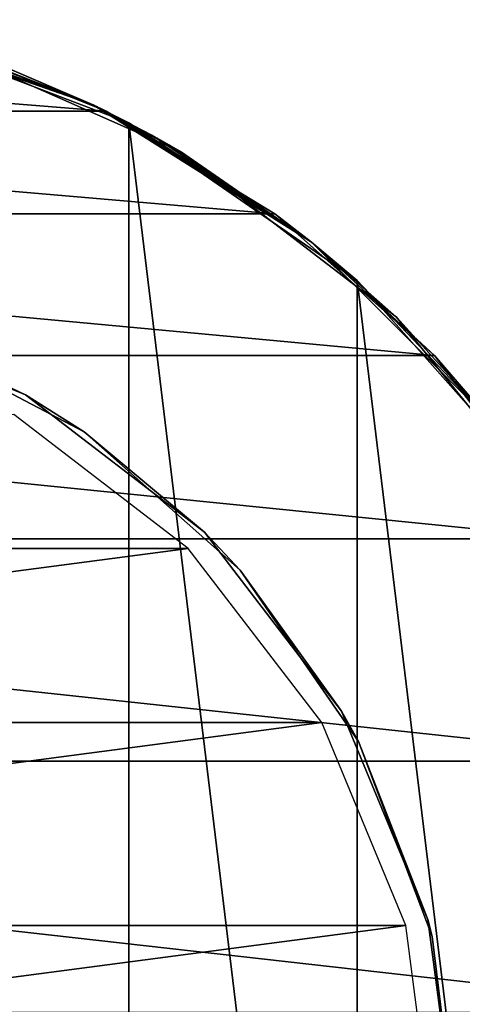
# Model space of a CAD drawing. Header units: millimetres. Extents: x -80 to 80, y -103 to 69.
# Tile 23 of 26: x 3.7 to 7.54, y 60.08 to 68.62. Entities that reach past the tile are written whole.
import ezdxf

# ---------------------------------------------------------------- set-up
doc = ezdxf.new("R2010")
doc.units = ezdxf.units.MM
doc.header["$LTSCALE"] = 65.185185
for name, color, linetype in [('1', 7, 'CONTINUOUS'), ('15', 7, 'CONTINUOUS'), ('17', 7, 'CONTINUOUS'), ('19', 7, 'CONTINUOUS'), ('2', 7, 'CONTINUOUS'), ('21', 7, 'CONTINUOUS'), ('22', 7, 'CONTINUOUS')]:
    doc.layers.add(name, color=color, linetype=linetype)

msp = doc.modelspace()

# ---------------------------------------------------------------- linework, layer by layer
at = {"layer": '1', "color": 7, "linetype": 'Continuous'}
for points in [[(3.65, 65.1923, 148), (-5.1619, 64.0322, 148), (5.1619, 64.0322, 148), (3.65, 65.1923, 148)], [(5.1619, 64.0322, 148), (-6.322, 62.5203, 148), (6.322, 62.5203, 148), (5.1619, 64.0322, 148)], [(-5.1619, 64.0322, 148), (-6.322, 62.5203, 148), (5.1619, 64.0322, 148), (-5.1619, 64.0322, 148)], [(6.322, 62.5203, 148), (-7.0513, 60.7597, 148), (7.0513, 60.7597, 148), (6.322, 62.5203, 148)], [(-6.322, 62.5203, 148), (-7.0513, 60.7597, 148), (6.322, 62.5203, 148), (-6.322, 62.5203, 148)], [(-7.0513, 60.7597, 148), (-7.3, 58.8703, 148), (7.0513, 60.7597, 148), (-7.0513, 60.7597, 148)], [(-7.3, 58.8703, 148), (7.3, 58.8703, 148), (7.0513, 60.7597, 148), (-7.3, 58.8703, 148)]]:
    msp.add_3dface(points, dxfattribs=at)
at = {"layer": '15', "linetype": 'Continuous'}
for points in [[(3.75, 65.3655, 8), (2.6595, 65.8829, -56.6836), (1.9411, 66.1148, 8), (3.75, 65.3655, 8)], [(1.9411, 66.1148, -1092), (2.6595, 65.8829, -977.067), (3.75, 65.3655, -1092), (1.9411, 66.1148, -1092)], [(4.2605, 65.0427, -286.7795), (2.6595, 65.8829, -401.8274), (2.6595, 65.8829, -286.7795), (4.2605, 65.0427, -286.7795)], [(4.2605, 65.0427, -401.8274), (2.6595, 65.8829, -401.8274), (4.2605, 65.0427, -286.7795), (4.2605, 65.0427, -401.8274)], [(4.2605, 65.0427, -286.7795), (2.6595, 65.8829, -286.7795), (4.2605, 65.0427, -171.7315), (4.2605, 65.0427, -286.7795)], [(4.2605, 65.0427, -516.8753), (2.6595, 65.8829, -516.8753), (4.2605, 65.0427, -401.8274), (4.2605, 65.0427, -516.8753)], [(4.2605, 65.0427, -401.8274), (2.6595, 65.8829, -516.8753), (2.6595, 65.8829, -401.8274), (4.2605, 65.0427, -401.8274)], [(4.2605, 65.0427, -56.6836), (2.6595, 65.8829, -56.6836), (3.75, 65.3655, 8), (4.2605, 65.0427, -56.6836)], [(4.2605, 65.0427, -171.7315), (2.6595, 65.8829, -286.7795), (2.6595, 65.8829, -171.7315), (4.2605, 65.0427, -171.7315)], [(4.2605, 65.0427, -56.6836), (2.6595, 65.8829, -171.7315), (2.6595, 65.8829, -56.6836), (4.2605, 65.0427, -56.6836)], [(4.2605, 65.0427, -171.7315), (2.6595, 65.8829, -171.7315), (4.2605, 65.0427, -56.6836), (4.2605, 65.0427, -171.7315)], [(4.2605, 65.0427, -746.9712), (2.6595, 65.8829, -862.0191), (2.6595, 65.8829, -746.9712), (4.2605, 65.0427, -746.9712)], [(4.2605, 65.0427, -862.0191), (2.6595, 65.8829, -862.0191), (4.2605, 65.0427, -746.9712), (4.2605, 65.0427, -862.0191)], [(4.2605, 65.0427, -977.067), (2.6595, 65.8829, -977.067), (4.2605, 65.0427, -862.0191), (4.2605, 65.0427, -977.067)], [(2.6595, 65.8829, -977.067), (4.2605, 65.0427, -977.067), (3.75, 65.3655, -1092), (2.6595, 65.8829, -977.067)], [(4.2605, 65.0427, -862.0191), (2.6595, 65.8829, -977.067), (2.6595, 65.8829, -862.0191), (4.2605, 65.0427, -862.0191)], [(4.2605, 65.0427, -631.9232), (2.6595, 65.8829, -746.9712), (2.6595, 65.8829, -631.9232), (4.2605, 65.0427, -631.9232)], [(4.2605, 65.0427, -631.9232), (2.6595, 65.8829, -631.9232), (4.2605, 65.0427, -516.8753), (4.2605, 65.0427, -631.9232)], [(4.2605, 65.0427, -746.9712), (2.6595, 65.8829, -746.9712), (4.2605, 65.0427, -631.9232), (4.2605, 65.0427, -746.9712)], [(4.2605, 65.0427, -516.8753), (2.6595, 65.8829, -631.9232), (2.6595, 65.8829, -516.8753), (4.2605, 65.0427, -516.8753)], [(5.3033, 64.1736, 8), (4.2605, 65.0427, -56.6836), (3.75, 65.3655, 8), (5.3033, 64.1736, 8)], [(3.75, 65.3655, -1092), (4.2605, 65.0427, -977.067), (5.3033, 64.1736, -1092), (3.75, 65.3655, -1092)], [(5.6138, 63.8437, -286.7795), (4.2605, 65.0427, -401.8274), (4.2605, 65.0427, -286.7795), (5.6138, 63.8437, -286.7795)], [(5.6138, 63.8437, -401.8274), (4.2605, 65.0427, -401.8274), (5.6138, 63.8437, -286.7795), (5.6138, 63.8437, -401.8274)], [(5.6138, 63.8437, -286.7795), (4.2605, 65.0427, -286.7795), (5.6138, 63.8437, -171.7315), (5.6138, 63.8437, -286.7795)], [(5.6138, 63.8437, -401.8274), (4.2605, 65.0427, -516.8753), (4.2605, 65.0427, -401.8274), (5.6138, 63.8437, -401.8274)], [(5.6138, 63.8437, -516.8753), (4.2605, 65.0427, -516.8753), (5.6138, 63.8437, -401.8274), (5.6138, 63.8437, -516.8753)], [(5.6138, 63.8437, -171.7315), (4.2605, 65.0427, -286.7795), (4.2605, 65.0427, -171.7315), (5.6138, 63.8437, -171.7315)], [(5.6138, 63.8437, -56.6836), (4.2605, 65.0427, -56.6836), (5.3033, 64.1736, 8), (5.6138, 63.8437, -56.6836)], [(5.6138, 63.8437, -56.6836), (4.2605, 65.0427, -171.7315), (4.2605, 65.0427, -56.6836), (5.6138, 63.8437, -56.6836)], [(5.6138, 63.8437, -171.7315), (4.2605, 65.0427, -171.7315), (5.6138, 63.8437, -56.6836), (5.6138, 63.8437, -171.7315)], [(5.6138, 63.8437, -746.9712), (4.2605, 65.0427, -862.0191), (4.2605, 65.0427, -746.9712), (5.6138, 63.8437, -746.9712)], [(5.6138, 63.8437, -862.0191), (4.2605, 65.0427, -862.0191), (5.6138, 63.8437, -746.9712), (5.6138, 63.8437, -862.0191)], [(5.6138, 63.8437, -862.0191), (4.2605, 65.0427, -977.067), (4.2605, 65.0427, -862.0191), (5.6138, 63.8437, -862.0191)], [(5.6138, 63.8437, -977.067), (4.2605, 65.0427, -977.067), (5.6138, 63.8437, -862.0191), (5.6138, 63.8437, -977.067)], [(4.2605, 65.0427, -977.067), (5.6138, 63.8437, -977.067), (5.3033, 64.1736, -1092), (4.2605, 65.0427, -977.067)], [(5.6138, 63.8437, -631.9232), (4.2605, 65.0427, -631.9232), (5.6138, 63.8437, -516.8753), (5.6138, 63.8437, -631.9232)], [(5.6138, 63.8437, -631.9232), (4.2605, 65.0427, -746.9712), (4.2605, 65.0427, -631.9232), (5.6138, 63.8437, -631.9232)], [(5.6138, 63.8437, -516.8753), (4.2605, 65.0427, -631.9232), (4.2605, 65.0427, -516.8753), (5.6138, 63.8437, -516.8753)], [(5.6138, 63.8437, -746.9712), (4.2605, 65.0427, -746.9712), (5.6138, 63.8437, -631.9232), (5.6138, 63.8437, -746.9712)], [(6.4952, 62.6203, 8), (5.6138, 63.8437, -56.6836), (5.3033, 64.1736, 8), (6.4952, 62.6203, 8)], [(5.3033, 64.1736, -1092), (5.6138, 63.8437, -977.067), (6.4952, 62.6203, -1092), (5.3033, 64.1736, -1092)], [(6.6409, 62.3557, -286.7795), (5.6138, 63.8437, -401.8274), (5.6138, 63.8437, -286.7795), (6.6409, 62.3557, -286.7795)], [(6.6409, 62.3557, -401.8274), (5.6138, 63.8437, -401.8274), (6.6409, 62.3557, -286.7795), (6.6409, 62.3557, -401.8274)], [(6.6409, 62.3557, -171.7315), (5.6138, 63.8437, -286.7795), (5.6138, 63.8437, -171.7315), (6.6409, 62.3557, -171.7315)], [(6.6409, 62.3557, -286.7795), (5.6138, 63.8437, -286.7795), (6.6409, 62.3557, -171.7315), (6.6409, 62.3557, -286.7795)], [(6.6409, 62.3557, -401.8274), (5.6138, 63.8437, -516.8753), (5.6138, 63.8437, -401.8274), (6.6409, 62.3557, -401.8274)], [(6.6409, 62.3557, -516.8753), (5.6138, 63.8437, -516.8753), (6.6409, 62.3557, -401.8274), (6.6409, 62.3557, -516.8753)], [(6.6409, 62.3557, -56.6836), (5.6138, 63.8437, -56.6836), (6.4952, 62.6203, 8), (6.6409, 62.3557, -56.6836)], [(6.6409, 62.3557, -56.6836), (5.6138, 63.8437, -171.7315), (5.6138, 63.8437, -56.6836), (6.6409, 62.3557, -56.6836)], [(6.6409, 62.3557, -171.7315), (5.6138, 63.8437, -171.7315), (6.6409, 62.3557, -56.6836), (6.6409, 62.3557, -171.7315)], [(6.6409, 62.3557, -746.9712), (5.6138, 63.8437, -862.0191), (5.6138, 63.8437, -746.9712), (6.6409, 62.3557, -746.9712)], [(6.6409, 62.3557, -862.0191), (5.6138, 63.8437, -862.0191), (6.6409, 62.3557, -746.9712), (6.6409, 62.3557, -862.0191)], [(6.6409, 62.3557, -862.0191), (5.6138, 63.8437, -977.067), (5.6138, 63.8437, -862.0191), (6.6409, 62.3557, -862.0191)], [(6.6409, 62.3557, -977.067), (5.6138, 63.8437, -977.067), (6.6409, 62.3557, -862.0191), (6.6409, 62.3557, -977.067)], [(5.6138, 63.8437, -977.067), (6.6409, 62.3557, -977.067), (6.4952, 62.6203, -1092), (5.6138, 63.8437, -977.067)], [(6.6409, 62.3557, -631.9232), (5.6138, 63.8437, -631.9232), (6.6409, 62.3557, -516.8753), (6.6409, 62.3557, -631.9232)], [(6.6409, 62.3557, -516.8753), (5.6138, 63.8437, -631.9232), (5.6138, 63.8437, -516.8753), (6.6409, 62.3557, -516.8753)], [(6.6409, 62.3557, -631.9232), (5.6138, 63.8437, -746.9712), (5.6138, 63.8437, -631.9232), (6.6409, 62.3557, -631.9232)], [(6.6409, 62.3557, -746.9712), (5.6138, 63.8437, -746.9712), (6.6409, 62.3557, -631.9232), (6.6409, 62.3557, -746.9712)], [(7.2444, 60.8115, 8), (6.6409, 62.3557, -56.6836), (6.4952, 62.6203, 8), (7.2444, 60.8115, 8)], [(6.4952, 62.6203, -1092), (6.6409, 62.3557, -977.067), (7.2444, 60.8115, -1092), (6.4952, 62.6203, -1092)], [(7.2821, 60.6652, -286.7795), (6.6409, 62.3557, -401.8274), (6.6409, 62.3557, -286.7795), (7.2821, 60.6652, -286.7795)], [(7.2821, 60.6652, -401.8274), (6.6409, 62.3557, -401.8274), (7.2821, 60.6652, -286.7795), (7.2821, 60.6652, -401.8274)], [(7.2821, 60.6652, -171.7315), (6.6409, 62.3557, -286.7795), (6.6409, 62.3557, -171.7315), (7.2821, 60.6652, -171.7315)], [(7.2821, 60.6652, -286.7795), (6.6409, 62.3557, -286.7795), (7.2821, 60.6652, -171.7315), (7.2821, 60.6652, -286.7795)], [(7.2821, 60.6652, -401.8274), (6.6409, 62.3557, -516.8753), (6.6409, 62.3557, -401.8274), (7.2821, 60.6652, -401.8274)], [(7.2821, 60.6652, -516.8753), (6.6409, 62.3557, -516.8753), (7.2821, 60.6652, -401.8274), (7.2821, 60.6652, -516.8753)], [(7.2821, 60.6652, -56.6836), (6.6409, 62.3557, -56.6836), (7.2444, 60.8115, 8), (7.2821, 60.6652, -56.6836)], [(7.2821, 60.6652, -56.6836), (6.6409, 62.3557, -171.7315), (6.6409, 62.3557, -56.6836), (7.2821, 60.6652, -56.6836)], [(7.2821, 60.6652, -171.7315), (6.6409, 62.3557, -171.7315), (7.2821, 60.6652, -56.6836), (7.2821, 60.6652, -171.7315)], [(7.2821, 60.6652, -746.9712), (6.6409, 62.3557, -862.0191), (6.6409, 62.3557, -746.9712), (7.2821, 60.6652, -746.9712)], [(7.2821, 60.6652, -862.0191), (6.6409, 62.3557, -862.0191), (7.2821, 60.6652, -746.9712), (7.2821, 60.6652, -862.0191)], [(7.2821, 60.6652, -862.0191), (6.6409, 62.3557, -977.067), (6.6409, 62.3557, -862.0191), (7.2821, 60.6652, -862.0191)], [(7.2821, 60.6652, -977.067), (6.6409, 62.3557, -977.067), (7.2821, 60.6652, -862.0191), (7.2821, 60.6652, -977.067)], [(6.6409, 62.3557, -977.067), (7.2821, 60.6652, -977.067), (7.2444, 60.8115, -1092), (6.6409, 62.3557, -977.067)], [(7.2821, 60.6652, -516.8753), (6.6409, 62.3557, -631.9232), (6.6409, 62.3557, -516.8753), (7.2821, 60.6652, -516.8753)], [(7.2821, 60.6652, -631.9232), (6.6409, 62.3557, -631.9232), (7.2821, 60.6652, -516.8753), (7.2821, 60.6652, -631.9232)], [(7.2821, 60.6652, -631.9232), (6.6409, 62.3557, -746.9712), (6.6409, 62.3557, -631.9232), (7.2821, 60.6652, -631.9232)], [(7.2821, 60.6652, -746.9712), (6.6409, 62.3557, -746.9712), (7.2821, 60.6652, -631.9232), (7.2821, 60.6652, -746.9712)], [(7.5, 58.8703, 8), (7.2821, 60.6652, -56.6836), (7.2444, 60.8115, 8), (7.5, 58.8703, 8)], [(7.5, 58.8703, -977.067), (7.5, 58.8703, -1092), (7.2444, 60.8115, -1092), (7.5, 58.8703, -977.067)], [(7.2821, 60.6652, -977.067), (7.5, 58.8703, -977.067), (7.2444, 60.8115, -1092), (7.2821, 60.6652, -977.067)], [(7.5, 58.8703, -286.7795), (7.2821, 60.6652, -401.8274), (7.2821, 60.6652, -286.7795), (7.5, 58.8703, -286.7795)], [(7.5, 58.8703, -401.8274), (7.2821, 60.6652, -401.8274), (7.5, 58.8703, -286.7795), (7.5, 58.8703, -401.8274)], [(7.5, 58.8703, -171.7315), (7.2821, 60.6652, -286.7795), (7.2821, 60.6652, -171.7315), (7.5, 58.8703, -171.7315)], [(7.5, 58.8703, -286.7795), (7.2821, 60.6652, -286.7795), (7.5, 58.8703, -171.7315), (7.5, 58.8703, -286.7795)], [(7.5, 58.8703, -401.8274), (7.2821, 60.6652, -516.8753), (7.2821, 60.6652, -401.8274), (7.5, 58.8703, -401.8274)], [(7.5, 58.8703, -516.8753), (7.2821, 60.6652, -516.8753), (7.5, 58.8703, -401.8274), (7.5, 58.8703, -516.8753)], [(7.5, 58.8703, -56.6836), (7.2821, 60.6652, -56.6836), (7.5, 58.8703, 8), (7.5, 58.8703, -56.6836)], [(7.5, 58.8703, -56.6836), (7.2821, 60.6652, -171.7315), (7.2821, 60.6652, -56.6836), (7.5, 58.8703, -56.6836)], [(7.5, 58.8703, -171.7315), (7.2821, 60.6652, -171.7315), (7.5, 58.8703, -56.6836), (7.5, 58.8703, -171.7315)], [(7.5, 58.8703, -746.9712), (7.2821, 60.6652, -862.0191), (7.2821, 60.6652, -746.9712), (7.5, 58.8703, -746.9712)], [(7.5, 58.8703, -862.0191), (7.2821, 60.6652, -862.0191), (7.5, 58.8703, -746.9712), (7.5, 58.8703, -862.0191)], [(7.5, 58.8703, -862.0191), (7.2821, 60.6652, -977.067), (7.2821, 60.6652, -862.0191), (7.5, 58.8703, -862.0191)], [(7.5, 58.8703, -977.067), (7.2821, 60.6652, -977.067), (7.5, 58.8703, -862.0191), (7.5, 58.8703, -977.067)], [(7.5, 58.8703, -516.8753), (7.2821, 60.6652, -631.9232), (7.2821, 60.6652, -516.8753), (7.5, 58.8703, -516.8753)], [(7.5, 58.8703, -631.9232), (7.2821, 60.6652, -631.9232), (7.5, 58.8703, -516.8753), (7.5, 58.8703, -631.9232)], [(7.5, 58.8703, -631.9232), (7.2821, 60.6652, -746.9712), (7.2821, 60.6652, -631.9232), (7.5, 58.8703, -631.9232)], [(7.5, 58.8703, -746.9712), (7.2821, 60.6652, -746.9712), (7.5, 58.8703, -631.9232), (7.5, 58.8703, -746.9712)]]:
    msp.add_3dface(points, dxfattribs=at)
at = {"layer": '17', "linetype": 'Continuous'}
for points in [[(4.6473, 50.0158, -1092), (2.3932, 68.5797, -1092), (2.3932, 49.1609, -1092), (4.6473, 50.0158, -1092)], [(4.6473, 67.7248, -1092), (2.3932, 68.5797, -1092), (4.6473, 50.0158, -1092), (4.6473, 67.7248, -1092)], [(6.6313, 51.3853, -1092), (4.6473, 67.7248, -1092), (4.6473, 50.0158, -1092), (6.6313, 51.3853, -1092)], [(6.6313, 66.3554, -1092), (4.6473, 67.7248, -1092), (6.6313, 51.3853, -1092), (6.6313, 66.3554, -1092)], [(8.2299, 53.1897, -1092), (6.6313, 66.3554, -1092), (6.6313, 51.3853, -1092), (8.2299, 53.1897, -1092)], [(8.2299, 64.5509, -1092), (6.6313, 66.3554, -1092), (8.2299, 53.1897, -1092), (8.2299, 64.5509, -1092)]]:
    msp.add_3dface(points, dxfattribs=at)
at = {"layer": '19', "linetype": 'Continuous'}
for points in [[(4.3388, 67.88, -1731.9232), (2.2252, 68.6196, -1731.9232), (4.3388, 67.88, -1616.8753), (4.3388, 67.88, -1731.9232)], [(4.3388, 67.88, -1616.8753), (2.2252, 68.6196, -1616.8753), (4.3388, 67.88, -1501.8274), (4.3388, 67.88, -1616.8753)], [(4.3388, 67.88, -1616.8753), (2.2252, 68.6196, -1731.9232), (2.2252, 68.6196, -1616.8753), (4.3388, 67.88, -1616.8753)], [(4.3388, 67.88, -1846.9712), (2.2252, 68.6196, -1846.9712), (4.3388, 67.88, -1731.9232), (4.3388, 67.88, -1846.9712)], [(4.3388, 67.88, -1731.9232), (2.2252, 68.6196, -1846.9712), (2.2252, 68.6196, -1731.9232), (4.3388, 67.88, -1731.9232)], [(4.3388, 67.88, -1962.0191), (2.2252, 68.6196, -1962.0191), (4.3388, 67.88, -1846.9712), (4.3388, 67.88, -1962.0191)], [(4.3388, 67.88, -1846.9712), (2.2252, 68.6196, -1962.0191), (2.2252, 68.6196, -1846.9712), (4.3388, 67.88, -1846.9712)], [(4.3388, 67.88, -1386.7795), (2.2252, 68.6196, -1501.8274), (2.2252, 68.6196, -1386.7795), (4.3388, 67.88, -1386.7795)], [(4.3388, 67.88, -1386.7795), (2.2252, 68.6196, -1386.7795), (4.3388, 67.88, -1271.7315), (4.3388, 67.88, -1386.7795)], [(4.3388, 67.88, -1271.7315), (2.2252, 68.6196, -1386.7795), (2.2252, 68.6196, -1271.7315), (4.3388, 67.88, -1271.7315)], [(4.3388, 67.88, -1501.8274), (2.2252, 68.6196, -1501.8274), (4.3388, 67.88, -1386.7795), (4.3388, 67.88, -1501.8274)], [(4.3388, 67.88, -1271.7315), (2.2252, 68.6196, -1271.7315), (4.3388, 67.88, -1156.6836), (4.3388, 67.88, -1271.7315)], [(4.3388, 67.88, -1501.8274), (2.2252, 68.6196, -1616.8753), (2.2252, 68.6196, -1501.8274), (4.3388, 67.88, -1501.8274)], [(4.3388, 67.88, -1156.6836), (2.2252, 68.6196, -1271.7315), (2.2252, 68.6196, -1156.6836), (4.3388, 67.88, -1156.6836)], [(2.3932, 68.5797, -1092), (4.3388, 67.88, -1156.6836), (2.2252, 68.6196, -1156.6836), (2.3932, 68.5797, -1092)], [(4.3388, 67.88, -2077.067), (2.2252, 68.6196, -2077.067), (4.3388, 67.88, -1962.0191), (4.3388, 67.88, -2077.067)], [(4.3388, 67.88, -1962.0191), (2.2252, 68.6196, -2077.067), (2.2252, 68.6196, -1962.0191), (4.3388, 67.88, -1962.0191)], [(4.3388, 67.88, -2077.067), (2.3932, 68.5797, -2192), (2.2252, 68.6196, -2077.067), (4.3388, 67.88, -2077.067)], [(2.3932, 68.5797, -1092), (4.6473, 67.7248, -1092), (4.3388, 67.88, -1156.6836), (2.3932, 68.5797, -1092)], [(4.6472, 67.7249, -2192), (2.3932, 68.5797, -2192), (4.3388, 67.88, -2077.067), (4.6472, 67.7249, -2192)], [(6.2349, 66.6886, -1616.8753), (4.3388, 67.88, -1731.9232), (4.3388, 67.88, -1616.8753), (6.2349, 66.6886, -1616.8753)], [(6.2349, 66.6886, -1731.9232), (4.3388, 67.88, -1731.9232), (6.2349, 66.6886, -1616.8753), (6.2349, 66.6886, -1731.9232)], [(6.2349, 66.6886, -1616.8753), (4.3388, 67.88, -1616.8753), (6.2349, 66.6886, -1501.8274), (6.2349, 66.6886, -1616.8753)], [(6.2349, 66.6886, -1731.9232), (4.3388, 67.88, -1846.9712), (4.3388, 67.88, -1731.9232), (6.2349, 66.6886, -1731.9232)], [(6.2349, 66.6886, -1846.9712), (4.3388, 67.88, -1846.9712), (6.2349, 66.6886, -1731.9232), (6.2349, 66.6886, -1846.9712)], [(6.2349, 66.6886, -1962.0191), (4.3388, 67.88, -1962.0191), (6.2349, 66.6886, -1846.9712), (6.2349, 66.6886, -1962.0191)], [(6.2349, 66.6886, -1846.9712), (4.3388, 67.88, -1962.0191), (4.3388, 67.88, -1846.9712), (6.2349, 66.6886, -1846.9712)], [(6.2349, 66.6886, -1386.7795), (4.3388, 67.88, -1501.8274), (4.3388, 67.88, -1386.7795), (6.2349, 66.6886, -1386.7795)], [(6.2349, 66.6886, -1271.7315), (4.3388, 67.88, -1386.7795), (4.3388, 67.88, -1271.7315), (6.2349, 66.6886, -1271.7315)], [(6.2349, 66.6886, -1386.7795), (4.3388, 67.88, -1386.7795), (6.2349, 66.6886, -1271.7315), (6.2349, 66.6886, -1386.7795)], [(6.2349, 66.6886, -1501.8274), (4.3388, 67.88, -1501.8274), (6.2349, 66.6886, -1386.7795), (6.2349, 66.6886, -1501.8274)], [(6.2349, 66.6886, -1156.6836), (4.3388, 67.88, -1271.7315), (4.3388, 67.88, -1156.6836), (6.2349, 66.6886, -1156.6836)], [(6.2349, 66.6886, -1501.8274), (4.3388, 67.88, -1616.8753), (4.3388, 67.88, -1501.8274), (6.2349, 66.6886, -1501.8274)], [(6.2349, 66.6886, -1271.7315), (4.3388, 67.88, -1271.7315), (6.2349, 66.6886, -1156.6836), (6.2349, 66.6886, -1271.7315)], [(4.6473, 67.7248, -1092), (6.2349, 66.6886, -1156.6836), (4.3388, 67.88, -1156.6836), (4.6473, 67.7248, -1092)], [(6.2349, 66.6886, -1962.0191), (4.3388, 67.88, -2077.067), (4.3388, 67.88, -1962.0191), (6.2349, 66.6886, -1962.0191)], [(6.2349, 66.6886, -2077.067), (4.3388, 67.88, -2077.067), (6.2349, 66.6886, -1962.0191), (6.2349, 66.6886, -2077.067)], [(6.2349, 66.6886, -2077.067), (4.6472, 67.7249, -2192), (4.3388, 67.88, -2077.067), (6.2349, 66.6886, -2077.067)], [(6.6312, 66.3554, -2192), (4.6472, 67.7249, -2192), (6.2349, 66.6886, -2077.067), (6.6312, 66.3554, -2192)], [(4.6473, 67.7248, -1092), (6.6313, 66.3554, -1092), (6.2349, 66.6886, -1156.6836), (4.6473, 67.7248, -1092)], [(7.8183, 65.1052, -1616.8753), (6.2349, 66.6886, -1731.9232), (6.2349, 66.6886, -1616.8753), (7.8183, 65.1052, -1616.8753)], [(7.8183, 65.1052, -1731.9232), (6.2349, 66.6886, -1731.9232), (7.8183, 65.1052, -1616.8753), (7.8183, 65.1052, -1731.9232)], [(7.8183, 65.1052, -1616.8753), (6.2349, 66.6886, -1616.8753), (7.8183, 65.1052, -1501.8274), (7.8183, 65.1052, -1616.8753)], [(7.8183, 65.1052, -1501.8274), (6.2349, 66.6886, -1616.8753), (6.2349, 66.6886, -1501.8274), (7.8183, 65.1052, -1501.8274)], [(7.8183, 65.1052, -1731.9232), (6.2349, 66.6886, -1846.9712), (6.2349, 66.6886, -1731.9232), (7.8183, 65.1052, -1731.9232)], [(7.8183, 65.1052, -1846.9712), (6.2349, 66.6886, -1846.9712), (7.8183, 65.1052, -1731.9232), (7.8183, 65.1052, -1846.9712)], [(7.8183, 65.1052, -1962.0191), (6.2349, 66.6886, -1962.0191), (7.8183, 65.1052, -1846.9712), (7.8183, 65.1052, -1962.0191)], [(7.8183, 65.1052, -1846.9712), (6.2349, 66.6886, -1962.0191), (6.2349, 66.6886, -1846.9712), (7.8183, 65.1052, -1846.9712)], [(7.8183, 65.1052, -1271.7315), (6.2349, 66.6886, -1386.7795), (6.2349, 66.6886, -1271.7315), (7.8183, 65.1052, -1271.7315)], [(7.8183, 65.1052, -1386.7795), (6.2349, 66.6886, -1386.7795), (7.8183, 65.1052, -1271.7315), (7.8183, 65.1052, -1386.7795)], [(7.8183, 65.1052, -1386.7795), (6.2349, 66.6886, -1501.8274), (6.2349, 66.6886, -1386.7795), (7.8183, 65.1052, -1386.7795)], [(7.8183, 65.1052, -1501.8274), (6.2349, 66.6886, -1501.8274), (7.8183, 65.1052, -1386.7795), (7.8183, 65.1052, -1501.8274)], [(7.8183, 65.1052, -1156.6836), (6.2349, 66.6886, -1271.7315), (6.2349, 66.6886, -1156.6836), (7.8183, 65.1052, -1156.6836)], [(7.8183, 65.1052, -1271.7315), (6.2349, 66.6886, -1271.7315), (7.8183, 65.1052, -1156.6836), (7.8183, 65.1052, -1271.7315)], [(6.6313, 66.3554, -1092), (7.8183, 65.1052, -1156.6836), (6.2349, 66.6886, -1156.6836), (6.6313, 66.3554, -1092)], [(7.8183, 65.1052, -1962.0191), (6.2349, 66.6886, -2077.067), (6.2349, 66.6886, -1962.0191), (7.8183, 65.1052, -1962.0191)], [(7.8183, 65.1052, -2077.067), (6.2349, 66.6886, -2077.067), (7.8183, 65.1052, -1962.0191), (7.8183, 65.1052, -2077.067)], [(7.8183, 65.1052, -2077.067), (6.6312, 66.3554, -2192), (6.2349, 66.6886, -2077.067), (7.8183, 65.1052, -2077.067)], [(8.2298, 64.551, -2192), (6.6312, 66.3554, -2192), (7.8183, 65.1052, -2077.067), (8.2298, 64.551, -2192)], [(6.6313, 66.3554, -1092), (8.2299, 64.5509, -1092), (7.8183, 65.1052, -1156.6836), (6.6313, 66.3554, -1092)]]:
    msp.add_3dface(points, dxfattribs=at)
at = {"layer": '2', "color": 7, "linetype": 'Continuous'}
for points in [[(1.9411, 66.1148, 8), (3.75, 65.3655, 147.8), (3.75, 65.3655, 8), (1.9411, 66.1148, 8)], [(1.9411, 66.1148, 147.8), (3.75, 65.3655, 147.8), (1.9411, 66.1148, 8), (1.9411, 66.1148, 147.8)], [(3.75, 65.3655, 8), (5.3033, 64.1736, 147.8), (5.3033, 64.1736, 8), (3.75, 65.3655, 8)], [(3.75, 65.3655, 147.8), (5.3033, 64.1736, 147.8), (3.75, 65.3655, 8), (3.75, 65.3655, 147.8)], [(5.3033, 64.1736, 147.8), (6.4952, 62.6203, 147.8), (5.3033, 64.1736, 8), (5.3033, 64.1736, 147.8)], [(5.3033, 64.1736, 8), (6.4952, 62.6203, 147.8), (6.4952, 62.6203, 8), (5.3033, 64.1736, 8)], [(6.4952, 62.6203, 147.8), (7.2444, 60.8115, 147.8), (6.4952, 62.6203, 8), (6.4952, 62.6203, 147.8)], [(6.4952, 62.6203, 8), (7.2444, 60.8115, 147.8), (7.2444, 60.8115, 8), (6.4952, 62.6203, 8)], [(7.2444, 60.8115, 147.8), (7.5, 58.8703, 147.8), (7.2444, 60.8115, 8), (7.2444, 60.8115, 147.8)], [(7.2444, 60.8115, 8), (7.5, 58.8703, 147.8), (7.5, 58.8703, 8), (7.2444, 60.8115, 8)]]:
    msp.add_3dface(points, dxfattribs=at)
at = {"layer": '21', "linetype": 'Continuous'}
for points in [[(2.2252, 68.6196, -2716.8753), (4.3388, 67.88, -2716.8753), (2.4578, 68.5636, -2792.6458), (2.2252, 68.6196, -2716.8753)], [(4.3388, 67.88, -2716.8753), (2.2252, 68.6196, -2716.8753), (4.3388, 67.88, -2601.8274), (4.3388, 67.88, -2716.8753)], [(4.3388, 67.88, -2601.8274), (2.2252, 68.6196, -2716.8753), (2.2252, 68.6196, -2601.8274), (4.3388, 67.88, -2601.8274)], [(4.3388, 67.88, -2946.9712), (2.2252, 68.6196, -2946.9712), (2.9326, 68.4306, -2831.9232), (4.3388, 67.88, -2946.9712)], [(4.3388, 67.88, -2256.6836), (2.2252, 68.6196, -2371.7315), (2.2252, 68.6196, -2256.6836), (4.3388, 67.88, -2256.6836)], [(4.3388, 67.88, -2371.7315), (2.2252, 68.6196, -2371.7315), (4.3388, 67.88, -2256.6836), (4.3388, 67.88, -2371.7315)], [(4.3388, 67.88, -2486.7795), (2.2252, 68.6196, -2486.7795), (4.3388, 67.88, -2371.7315), (4.3388, 67.88, -2486.7795)], [(4.3388, 67.88, -2256.6836), (2.2252, 68.6196, -2256.6836), (2.3932, 68.5797, -2192), (4.3388, 67.88, -2256.6836)], [(4.3388, 67.88, -2371.7315), (2.2252, 68.6196, -2486.7795), (2.2252, 68.6196, -2371.7315), (4.3388, 67.88, -2371.7315)], [(4.3388, 67.88, -2601.8274), (2.2252, 68.6196, -2601.8274), (4.3388, 67.88, -2486.7795), (4.3388, 67.88, -2601.8274)], [(4.3388, 67.88, -2486.7795), (2.2252, 68.6196, -2601.8274), (2.2252, 68.6196, -2486.7795), (4.3388, 67.88, -2486.7795)], [(4.3388, 67.88, -3177.067), (2.9641, 68.4209, -3291.5506), (2.2252, 68.6196, -3177.067), (4.3388, 67.88, -3177.067)], [(4.3388, 67.88, -2946.9712), (2.2252, 68.6196, -3062.0191), (2.2252, 68.6196, -2946.9712), (4.3388, 67.88, -2946.9712)], [(4.3388, 67.88, -3062.0191), (2.2252, 68.6196, -3062.0191), (4.3388, 67.88, -2946.9712), (4.3388, 67.88, -3062.0191)], [(4.3388, 67.88, -3062.0191), (2.2252, 68.6196, -3177.067), (2.2252, 68.6196, -3062.0191), (4.3388, 67.88, -3062.0191)], [(4.3388, 67.88, -3177.067), (2.2252, 68.6196, -3177.067), (4.3388, 67.88, -3062.0191), (4.3388, 67.88, -3177.067)], [(4.6472, 67.7249, -2192), (4.3388, 67.88, -2256.6836), (2.3932, 68.5797, -2192), (4.6472, 67.7249, -2192)], [(2.4578, 68.5636, -2792.6458), (4.3388, 67.88, -2716.8753), (3.5417, 68.2221, -2793.4706), (2.4578, 68.5636, -2792.6458)], [(5.0952, 67.4749, -2831.9232), (4.3388, 67.88, -2946.9712), (2.9326, 68.4306, -2831.9232), (5.0952, 67.4749, -2831.9232)], [(5.0952, 67.4749, -2831.9232), (2.9326, 68.4306, -2831.9232), (4.3666, 67.8666, -2829.4357), (5.0952, 67.4749, -2831.9232)], [(4.3666, 67.8666, -2829.4357), (2.9326, 68.4306, -2831.9232), (3.5417, 68.2221, -2830.5294), (4.3666, 67.8666, -2829.4357)], [(4.4506, 67.8253, -3290.955), (2.9641, 68.4209, -3291.5506), (4.3388, 67.88, -3177.067), (4.4506, 67.8253, -3290.955)], [(3.5417, 68.2221, -2793.4706), (4.3388, 67.88, -2716.8753), (4.3666, 67.8666, -2794.5643), (3.5417, 68.2221, -2793.4706)], [(6.2349, 66.6886, -2601.8274), (4.3388, 67.88, -2716.8753), (4.3388, 67.88, -2601.8274), (6.2349, 66.6886, -2601.8274)], [(6.2349, 66.6886, -2601.8274), (4.3388, 67.88, -2601.8274), (6.2349, 66.6886, -2486.7795), (6.2349, 66.6886, -2601.8274)], [(6.2349, 66.6886, -2716.8753), (4.3388, 67.88, -2716.8753), (6.2349, 66.6886, -2601.8274), (6.2349, 66.6886, -2716.8753)], [(4.3388, 67.88, -2716.8753), (6.2349, 66.6886, -2716.8753), (4.3666, 67.8666, -2794.5643), (4.3388, 67.88, -2716.8753)], [(6.2349, 66.6886, -2946.9712), (4.3388, 67.88, -2946.9712), (5.0952, 67.4749, -2831.9232), (6.2349, 66.6886, -2946.9712)], [(6.2349, 66.6886, -2256.6836), (4.3388, 67.88, -2371.7315), (4.3388, 67.88, -2256.6836), (6.2349, 66.6886, -2256.6836)], [(6.2349, 66.6886, -2371.7315), (4.3388, 67.88, -2371.7315), (6.2349, 66.6886, -2256.6836), (6.2349, 66.6886, -2371.7315)], [(6.2349, 66.6886, -2486.7795), (4.3388, 67.88, -2486.7795), (6.2349, 66.6886, -2371.7315), (6.2349, 66.6886, -2486.7795)], [(6.2349, 66.6886, -2371.7315), (4.3388, 67.88, -2486.7795), (4.3388, 67.88, -2371.7315), (6.2349, 66.6886, -2371.7315)], [(6.2349, 66.6886, -2486.7795), (4.3388, 67.88, -2601.8274), (4.3388, 67.88, -2486.7795), (6.2349, 66.6886, -2486.7795)], [(6.2349, 66.6886, -2256.6836), (4.3388, 67.88, -2256.6836), (4.6472, 67.7249, -2192), (6.2349, 66.6886, -2256.6836)], [(6.2349, 66.6886, -3177.067), (4.4506, 67.8253, -3290.955), (4.3388, 67.88, -3177.067), (6.2349, 66.6886, -3177.067)], [(6.2349, 66.6886, -2946.9712), (4.3388, 67.88, -3062.0191), (4.3388, 67.88, -2946.9712), (6.2349, 66.6886, -2946.9712)], [(6.2349, 66.6886, -3062.0191), (4.3388, 67.88, -3062.0191), (6.2349, 66.6886, -2946.9712), (6.2349, 66.6886, -3062.0191)], [(6.2349, 66.6886, -3177.067), (4.3388, 67.88, -3177.067), (6.2349, 66.6886, -3062.0191), (6.2349, 66.6886, -3177.067)], [(6.2349, 66.6886, -3062.0191), (4.3388, 67.88, -3177.067), (4.3388, 67.88, -3062.0191), (6.2349, 66.6886, -3062.0191)], [(4.3666, 67.8666, -2794.5643), (6.2349, 66.6886, -2716.8753), (4.8475, 67.6169, -2795.7744), (4.3666, 67.8666, -2794.5643)], [(4.8475, 67.6169, -2828.2256), (5.0952, 67.4749, -2831.9232), (4.3666, 67.8666, -2829.4357), (4.8475, 67.6169, -2828.2256)], [(5.9146, 66.9337, -3290.0634), (4.4506, 67.8253, -3290.955), (6.2349, 66.6886, -3177.067), (5.9146, 66.9337, -3290.0634)], [(6.6312, 66.3554, -2192), (6.2349, 66.6886, -2256.6836), (4.6472, 67.7249, -2192), (6.6312, 66.3554, -2192)], [(4.8475, 67.6169, -2795.7744), (6.2349, 66.6886, -2716.8753), (5, 67.5306, -2797), (4.8475, 67.6169, -2795.7744)], [(5, 67.5306, -2827), (5.0952, 67.4749, -2831.9232), (4.8475, 67.6169, -2828.2256), (5, 67.5306, -2827)], [(5, 67.5306, -2797), (6.2349, 66.6886, -2716.8753), (5, 67.5306, -2827), (5, 67.5306, -2797)], [(6.2349, 66.6886, -2716.8753), (5.0952, 67.4749, -2831.9232), (5, 67.5306, -2827), (6.2349, 66.6886, -2716.8753)], [(6.973, 66.0381, -2831.9232), (6.2349, 66.6886, -2946.9712), (5.0952, 67.4749, -2831.9232), (6.973, 66.0381, -2831.9232)], [(6.973, 66.0381, -2831.9232), (5.0952, 67.4749, -2831.9232), (6.2349, 66.6886, -2716.8753), (6.973, 66.0381, -2831.9232)], [(7.3004, 65.7044, -3288.8341), (5.9146, 66.9337, -3290.0634), (6.2349, 66.6886, -3177.067), (7.3004, 65.7044, -3288.8341)], [(7.8183, 65.1052, -2601.8274), (6.2349, 66.6886, -2716.8753), (6.2349, 66.6886, -2601.8274), (7.8183, 65.1052, -2601.8274)], [(7.8183, 65.1052, -2716.8753), (6.2349, 66.6886, -2716.8753), (7.8183, 65.1052, -2601.8274), (7.8183, 65.1052, -2716.8753)], [(7.8183, 65.1052, -2601.8274), (6.2349, 66.6886, -2601.8274), (7.8183, 65.1052, -2486.7795), (7.8183, 65.1052, -2601.8274)], [(7.8183, 65.1052, -2716.8753), (6.973, 66.0381, -2831.9232), (6.2349, 66.6886, -2716.8753), (7.8183, 65.1052, -2716.8753)], [(7.8183, 65.1052, -2256.6836), (6.2349, 66.6886, -2371.7315), (6.2349, 66.6886, -2256.6836), (7.8183, 65.1052, -2256.6836)], [(7.8183, 65.1052, -2371.7315), (6.2349, 66.6886, -2371.7315), (7.8183, 65.1052, -2256.6836), (7.8183, 65.1052, -2371.7315)], [(7.8183, 65.1052, -2486.7795), (6.2349, 66.6886, -2486.7795), (7.8183, 65.1052, -2371.7315), (7.8183, 65.1052, -2486.7795)], [(7.8183, 65.1052, -2371.7315), (6.2349, 66.6886, -2486.7795), (6.2349, 66.6886, -2371.7315), (7.8183, 65.1052, -2371.7315)], [(7.8183, 65.1052, -2486.7795), (6.2349, 66.6886, -2601.8274), (6.2349, 66.6886, -2486.7795), (7.8183, 65.1052, -2486.7795)], [(7.8183, 65.1052, -2256.6836), (6.2349, 66.6886, -2256.6836), (6.6312, 66.3554, -2192), (7.8183, 65.1052, -2256.6836)], [(7.8183, 65.1052, -3177.067), (7.3004, 65.7044, -3288.8341), (6.2349, 66.6886, -3177.067), (7.8183, 65.1052, -3177.067)], [(7.8183, 65.1052, -2946.9712), (6.2349, 66.6886, -3062.0191), (6.2349, 66.6886, -2946.9712), (7.8183, 65.1052, -2946.9712)], [(7.8183, 65.1052, -3062.0191), (6.2349, 66.6886, -3062.0191), (7.8183, 65.1052, -2946.9712), (7.8183, 65.1052, -3062.0191)], [(7.8183, 65.1052, -2946.9712), (6.2349, 66.6886, -2946.9712), (6.973, 66.0381, -2831.9232), (7.8183, 65.1052, -2946.9712)], [(7.8183, 65.1052, -3177.067), (6.2349, 66.6886, -3177.067), (7.8183, 65.1052, -3062.0191), (7.8183, 65.1052, -3177.067)], [(7.8183, 65.1052, -3062.0191), (6.2349, 66.6886, -3177.067), (6.2349, 66.6886, -3062.0191), (7.8183, 65.1052, -3062.0191)], [(8.2298, 64.551, -2192), (7.8183, 65.1052, -2256.6836), (6.6312, 66.3554, -2192), (8.2298, 64.551, -2192)], [(8.461, 64.2006, -2831.9232), (6.973, 66.0381, -2831.9232), (7.8183, 65.1052, -2716.8753), (8.461, 64.2006, -2831.9232)], [(8.461, 64.2006, -2831.9232), (7.8183, 65.1052, -2946.9712), (6.973, 66.0381, -2831.9232), (8.461, 64.2006, -2831.9232)], [(8.515, 64.1139, -3287.2435), (7.3004, 65.7044, -3288.8341), (7.8183, 65.1052, -3177.067), (8.515, 64.1139, -3287.2435)]]:
    msp.add_3dface(points, dxfattribs=at)
at = {"layer": '22', "linetype": 'Continuous'}
for points in [[(-4.4507, 67.8253, -3290.955), (-2.9641, 68.4209, -3291.5506), (4.4506, 67.8253, -3290.955), (-4.4507, 67.8253, -3290.955)], [(-2.9641, 68.4209, -3291.5506), (2.9641, 68.4209, -3291.5506), (4.4506, 67.8253, -3290.955), (-2.9641, 68.4209, -3291.5506)], [(-5.9146, 66.9337, -3290.0633), (-4.4507, 67.8253, -3290.955), (5.9146, 66.9337, -3290.0634), (-5.9146, 66.9337, -3290.0633)], [(-4.4507, 67.8253, -3290.955), (4.4506, 67.8253, -3290.955), (5.9146, 66.9337, -3290.0634), (-4.4507, 67.8253, -3290.955)], [(-7.3004, 65.7044, -3288.834), (-5.9146, 66.9337, -3290.0633), (7.3004, 65.7044, -3288.8341), (-7.3004, 65.7044, -3288.834)], [(-5.9146, 66.9337, -3290.0633), (5.9146, 66.9337, -3290.0634), (7.3004, 65.7044, -3288.8341), (-5.9146, 66.9337, -3290.0633)], [(-8.515, 64.1138, -3287.2435), (-7.3004, 65.7044, -3288.834), (8.515, 64.1139, -3287.2435), (-8.515, 64.1138, -3287.2435)], [(-7.3004, 65.7044, -3288.834), (7.3004, 65.7044, -3288.8341), (8.515, 64.1139, -3287.2435), (-7.3004, 65.7044, -3288.834)], [(-9.435, 62.1841, -3285.3138), (-8.515, 64.1138, -3287.2435), (9.435, 62.1841, -3285.3138), (-9.435, 62.1841, -3285.3138)], [(-8.515, 64.1138, -3287.2435), (8.515, 64.1139, -3287.2435), (9.435, 62.1841, -3285.3138), (-8.515, 64.1138, -3287.2435)], [(-9.9353, 60.0057, -3283.1354), (-9.435, 62.1841, -3285.3138), (9.9353, 60.0057, -3283.1354), (-9.9353, 60.0057, -3283.1354)], [(-9.435, 62.1841, -3285.3138), (9.435, 62.1841, -3285.3138), (9.9353, 60.0057, -3283.1354), (-9.435, 62.1841, -3285.3138)]]:
    msp.add_3dface(points, dxfattribs=at)

doc.saveas('drawing.dxf')
